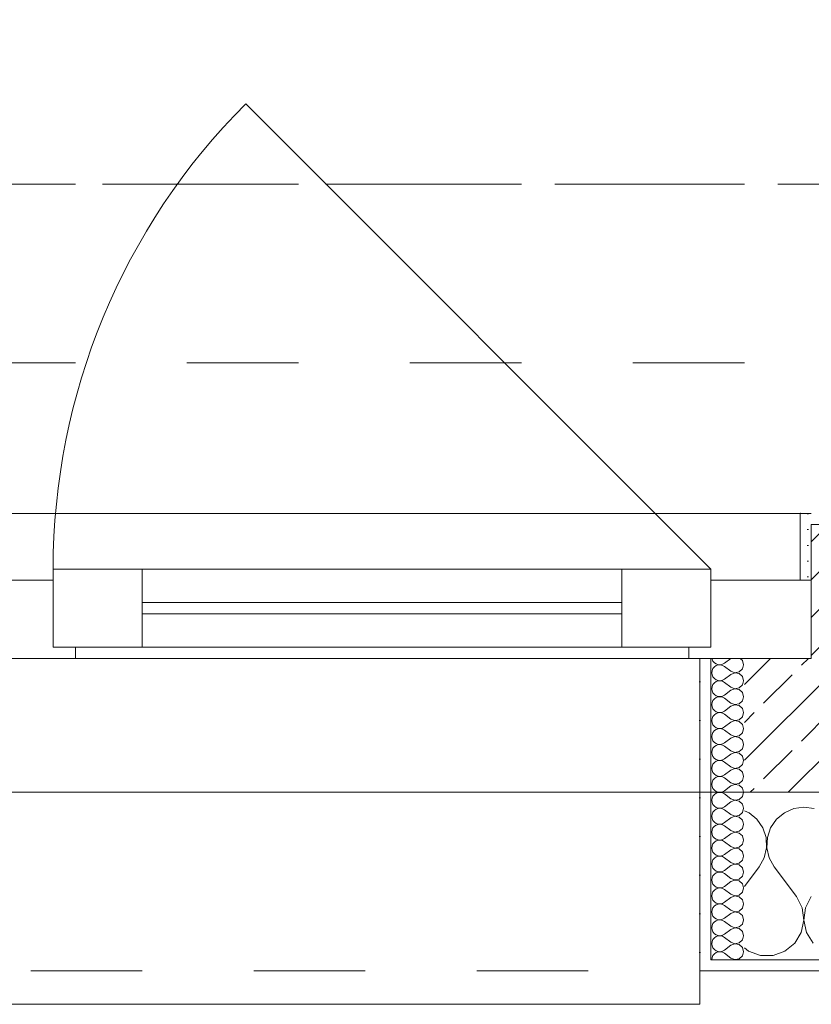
# Model space of a CAD drawing. Header units: metres. Extents: x -3.5 to 65.3, y -10.9 to 16.7.
# Tile 41 of 234: x 28.03 to 28.74, y -0.185 to 0.697. Entities that reach past the tile are written whole.
import ezdxf

# ---------------------------------------------------------------- set-up
doc = ezdxf.new("R2010")
doc.units = ezdxf.units.M
doc.header["$MEASUREMENT"] = 0
for name, pattern in [('Achse', [0.08, 0.04, -0.02, 0, -0.02]), ('Strichlinie doppelt', [0.218722, 0.105833, -0.042333, 0.028222, -0.042333]), ('Strichlinie eng', [0.046, 0.03, -0.016]), ('Untersicht', [0.04, 0.03, -0.01])]:
    doc.linetypes.add(name, pattern=pattern)
for name, color, linetype in [('451 - Universal.Achsen Raster', 7, 'Continuous'), ('603 - Struktur.Bodenplatte_ Decke Roh', 7, 'Continuous'), ('604 - Struktur.Wand Aussen', 7, 'Continuous'), ('608 - Struktur.Träger', 7, 'Continuous')]:
    doc.layers.add(name, color=color, linetype=linetype)
pattern_1 = [(0, (0, 0), (0, 0.034641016), [0, -0.02]), (0, (0.01, 0.01732), (0, 0.034641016), [0, -0.02])]

# ---------------------------------------------------------------- blocks, each defined once
blk = doc.blocks.new('*X19')
at = {"layer": '604 - Struktur.Wand Aussen', "color": 7, "linetype": 'Continuous', "lineweight": 5}
for p, q in [((28.73333, -0.00833), (28.72422, -0.0096)), ((28.74244, -0.0096), (28.73333, -0.00833)), ((28.68419, -0.01331), (28.68, -0.01146)), ((28.69127, -0.01918), (28.68419, -0.01331)), ((28.71581, -0.01331), (28.70873, -0.01918)), ((28.72422, -0.0096), (28.71581, -0.01331)), ((28.69648, -0.02676), (28.69127, -0.01918)), ((28.70873, -0.01918), (28.70352, -0.02676)), ((28.69942, -0.03547), (28.69648, -0.02676)), ((28.70352, -0.02676), (28.70058, -0.03547)), ((28.69987, -0.04466), (28.69942, -0.03547)), ((28.70058, -0.03547), (28.70013, -0.04466)), ((28.69778, -0.05362), (28.69987, -0.04466)), ((28.70013, -0.04466), (28.70222, -0.05362)), ((28.68, -0.07944), (28.69333, -0.06167)), ((28.69333, -0.06167), (28.69778, -0.05362)), ((28.70222, -0.05362), (28.70667, -0.06167)), ((28.72667, -0.08833), (28.70667, -0.06167)), ((28.73182, -0.09839), (28.72667, -0.08833)), ((28.74, -0.08833), (28.73485, -0.09839)), ((28.73331, -0.10959), (28.73182, -0.09839)), ((28.73485, -0.09839), (28.73336, -0.10959)), ((28.73097, -0.12065), (28.73331, -0.10959)), ((28.73336, -0.10959), (28.73569, -0.12065)), ((28.72508, -0.13029), (28.73097, -0.12065)), ((28.73569, -0.12065), (28.74159, -0.13029)), ((28.7163, -0.13741), (28.72508, -0.13029)), ((28.68, -0.13441), (28.6837, -0.13741)), ((28.6837, -0.13741), (28.69435, -0.14118)), ((28.69435, -0.14118), (28.70565, -0.14118)), ((28.70565, -0.14118), (28.7163, -0.13741))]:
    blk.add_line(p, q, dxfattribs=at)
blk = doc.blocks.new('*X39')
at = {"layer": '604 - Struktur.Wand Aussen', "color": 7, "linetype": 'Continuous', "lineweight": 5}
for p, q in [((28.65091, 0.125), (28.65099, 0.12448)), ((28.65099, 0.12448), (28.65178, 0.12267)), ((28.66786, 0.125), (28.66214, 0.12071)), ((28.67822, 0.12304), (28.67608, 0.125)), ((28.65178, 0.1159), (28.65099, 0.11409)), ((28.65178, 0.12267), (28.65304, 0.12116)), ((28.65304, 0.11742), (28.65178, 0.1159)), ((28.65304, 0.12116), (28.65466, 0.12004)), ((28.65466, 0.11853), (28.65304, 0.11742)), ((28.65466, 0.12004), (28.65653, 0.11941)), ((28.65653, 0.11916), (28.65466, 0.11853)), ((28.65653, 0.11941), (28.6585, 0.11931)), ((28.6585, 0.11926), (28.65653, 0.11916)), ((28.6585, 0.11931), (28.66042, 0.11976)), ((28.66042, 0.11881), (28.6585, 0.11926)), ((28.66042, 0.11976), (28.66214, 0.12071)), ((28.66214, 0.11786), (28.66042, 0.11881)), ((28.66786, 0.11357), (28.66214, 0.11786)), ((28.67534, 0.1129), (28.67822, 0.11553)), ((28.67929, 0.11929), (28.67822, 0.12304)), ((28.67822, 0.11553), (28.67929, 0.11929)), ((28.65099, 0.11409), (28.65071, 0.11214)), ((28.65071, 0.11214), (28.65099, 0.11019)), ((28.65099, 0.11019), (28.65178, 0.10839)), ((28.65178, 0.10839), (28.65304, 0.10687)), ((28.65304, 0.10687), (28.65466, 0.10575)), ((28.66042, 0.10547), (28.66214, 0.10643)), ((28.66786, 0.11071), (28.66214, 0.10643)), ((28.66786, 0.11357), (28.6715, 0.11217)), ((28.6715, 0.11211), (28.66786, 0.11071)), ((28.6715, 0.11217), (28.67534, 0.1129)), ((28.67534, 0.11139), (28.6715, 0.11211)), ((28.67822, 0.10876), (28.67534, 0.11139)), ((28.67929, 0.105), (28.67822, 0.10876)), ((28.65099, 0.09981), (28.65071, 0.09786)), ((28.65071, 0.09786), (28.65099, 0.09591)), ((28.65178, 0.10161), (28.65099, 0.09981)), ((28.65304, 0.10313), (28.65178, 0.10161)), ((28.65466, 0.10425), (28.65304, 0.10313)), ((28.65466, 0.10575), (28.65653, 0.10512)), ((28.65653, 0.10488), (28.65466, 0.10425)), ((28.65653, 0.10512), (28.6585, 0.10503)), ((28.6585, 0.10497), (28.65653, 0.10488)), ((28.6585, 0.10503), (28.66042, 0.10547)), ((28.66042, 0.10453), (28.6585, 0.10497)), ((28.66214, 0.10357), (28.66042, 0.10453)), ((28.66786, 0.09929), (28.66214, 0.10357)), ((28.66786, 0.09929), (28.6715, 0.09789)), ((28.6715, 0.09783), (28.66786, 0.09643)), ((28.6715, 0.09789), (28.67534, 0.09861)), ((28.67534, 0.0971), (28.6715, 0.09783)), ((28.67534, 0.09861), (28.67822, 0.10124)), ((28.67822, 0.09447), (28.67534, 0.0971)), ((28.67822, 0.10124), (28.67929, 0.105)), ((28.65099, 0.09591), (28.65178, 0.0941)), ((28.65178, 0.0941), (28.65304, 0.09258)), ((28.65304, 0.08884), (28.65178, 0.08733)), ((28.65304, 0.09258), (28.65466, 0.09147)), ((28.65466, 0.08996), (28.65304, 0.08884)), ((28.65466, 0.09147), (28.65653, 0.09084)), ((28.65653, 0.09059), (28.65466, 0.08996)), ((28.65653, 0.09084), (28.6585, 0.09074)), ((28.6585, 0.09069), (28.65653, 0.09059)), ((28.6585, 0.09074), (28.66042, 0.09119)), ((28.66042, 0.09024), (28.6585, 0.09069)), ((28.66042, 0.09119), (28.66214, 0.09214)), ((28.66214, 0.08929), (28.66042, 0.09024)), ((28.66786, 0.09643), (28.66214, 0.09214)), ((28.66786, 0.085), (28.66214, 0.08929)), ((28.67929, 0.09071), (28.67822, 0.09447)), ((28.67822, 0.08696), (28.67929, 0.09071)), ((28.65099, 0.08552), (28.65071, 0.08357)), ((28.65071, 0.08357), (28.65099, 0.08162)), ((28.65178, 0.08733), (28.65099, 0.08552)), ((28.65099, 0.08162), (28.65178, 0.07982)), ((28.65178, 0.07982), (28.65304, 0.0783)), ((28.66786, 0.08214), (28.66214, 0.07786)), ((28.66786, 0.085), (28.6715, 0.0836)), ((28.6715, 0.08354), (28.66786, 0.08214)), ((28.6715, 0.0836), (28.67534, 0.08433)), ((28.67534, 0.08282), (28.6715, 0.08354)), ((28.67534, 0.08433), (28.67822, 0.08696)), ((28.67822, 0.08018), (28.67534, 0.08282)), ((28.67929, 0.07643), (28.67822, 0.08018)), ((28.65099, 0.07124), (28.65071, 0.06929)), ((28.65178, 0.07304), (28.65099, 0.07124)), ((28.65304, 0.07456), (28.65178, 0.07304)), ((28.65304, 0.0783), (28.65466, 0.07718)), ((28.65466, 0.07567), (28.65304, 0.07456)), ((28.65466, 0.07718), (28.65653, 0.07655)), ((28.65653, 0.0763), (28.65466, 0.07567)), ((28.65653, 0.07655), (28.6585, 0.07646)), ((28.6585, 0.0764), (28.65653, 0.0763)), ((28.6585, 0.07646), (28.66042, 0.0769)), ((28.66042, 0.07595), (28.6585, 0.0764)), ((28.66042, 0.0769), (28.66214, 0.07786)), ((28.66214, 0.075), (28.66042, 0.07595)), ((28.66786, 0.07071), (28.66214, 0.075)), ((28.66786, 0.07071), (28.6715, 0.06931)), ((28.67534, 0.07004), (28.67822, 0.07267)), ((28.67822, 0.07267), (28.67929, 0.07643)), ((28.65071, 0.06929), (28.65099, 0.06733)), ((28.65099, 0.06733), (28.65178, 0.06553)), ((28.65178, 0.06553), (28.65304, 0.06401)), ((28.65304, 0.06401), (28.65466, 0.0629)), ((28.65466, 0.0629), (28.65653, 0.06227)), ((28.65653, 0.06202), (28.65466, 0.06139)), ((28.65653, 0.06227), (28.6585, 0.06217)), ((28.6585, 0.06211), (28.65653, 0.06202)), ((28.6585, 0.06217), (28.66042, 0.06262)), ((28.66042, 0.06167), (28.6585, 0.06211)), ((28.66042, 0.06262), (28.66214, 0.06357)), ((28.66786, 0.06786), (28.66214, 0.06357)), ((28.6715, 0.06926), (28.66786, 0.06786)), ((28.6715, 0.06931), (28.67534, 0.07004)), ((28.67534, 0.06853), (28.6715, 0.06926)), ((28.67822, 0.0659), (28.67534, 0.06853)), ((28.67929, 0.06214), (28.67822, 0.0659)), ((28.67822, 0.05839), (28.67929, 0.06214)), ((28.65099, 0.05695), (28.65071, 0.055)), ((28.65071, 0.055), (28.65099, 0.05305)), ((28.65178, 0.05876), (28.65099, 0.05695)), ((28.65099, 0.05305), (28.65178, 0.05124)), ((28.65304, 0.06027), (28.65178, 0.05876)), ((28.65466, 0.06139), (28.65304, 0.06027)), ((28.66214, 0.06071), (28.66042, 0.06167)), ((28.66786, 0.05643), (28.66214, 0.06071)), ((28.66786, 0.05357), (28.66214, 0.04929)), ((28.66786, 0.05643), (28.6715, 0.05503)), ((28.6715, 0.05497), (28.66786, 0.05357)), ((28.6715, 0.05503), (28.67534, 0.05575)), ((28.67534, 0.05425), (28.6715, 0.05497)), ((28.67534, 0.05575), (28.67822, 0.05839)), ((28.67822, 0.05161), (28.67534, 0.05425)), ((28.65178, 0.04447), (28.65099, 0.04267)), ((28.65178, 0.05124), (28.65304, 0.04973)), ((28.65304, 0.04599), (28.65178, 0.04447)), ((28.65304, 0.04973), (28.65466, 0.04861)), ((28.65466, 0.0471), (28.65304, 0.04599)), ((28.65466, 0.04861), (28.65653, 0.04798)), ((28.65653, 0.04773), (28.65466, 0.0471)), ((28.65653, 0.04798), (28.6585, 0.04789)), ((28.6585, 0.04783), (28.65653, 0.04773)), ((28.6585, 0.04789), (28.66042, 0.04833)), ((28.66042, 0.04738), (28.6585, 0.04783)), ((28.66042, 0.04833), (28.66214, 0.04929)), ((28.66214, 0.04643), (28.66042, 0.04738)), ((28.66786, 0.04214), (28.66214, 0.04643)), ((28.67929, 0.04786), (28.67822, 0.05161)), ((28.67822, 0.0441), (28.67929, 0.04786)), ((28.65099, 0.04267), (28.65071, 0.04071)), ((28.65071, 0.04071), (28.65099, 0.03876)), ((28.65099, 0.03876), (28.65178, 0.03696)), ((28.65178, 0.03696), (28.65304, 0.03544)), ((28.65304, 0.03544), (28.65466, 0.03433)), ((28.66786, 0.03929), (28.66214, 0.035)), ((28.66786, 0.04214), (28.6715, 0.04074)), ((28.6715, 0.04069), (28.66786, 0.03929)), ((28.6715, 0.04074), (28.67534, 0.04147)), ((28.67534, 0.03996), (28.6715, 0.04069)), ((28.67534, 0.04147), (28.67822, 0.0441)), ((28.67822, 0.03733), (28.67534, 0.03996)), ((28.67929, 0.03357), (28.67822, 0.03733)), ((28.65099, 0.02838), (28.65071, 0.02643)), ((28.65178, 0.03018), (28.65099, 0.02838)), ((28.65304, 0.0317), (28.65178, 0.03018)), ((28.65466, 0.03282), (28.65304, 0.0317)), ((28.65466, 0.03433), (28.65653, 0.0337)), ((28.65653, 0.03345), (28.65466, 0.03282)), ((28.65653, 0.0337), (28.6585, 0.0336)), ((28.6585, 0.03354), (28.65653, 0.03345)), ((28.6585, 0.0336), (28.66042, 0.03405)), ((28.66042, 0.0331), (28.6585, 0.03354)), ((28.66042, 0.03405), (28.66214, 0.035)), ((28.66214, 0.03214), (28.66042, 0.0331)), ((28.66786, 0.02786), (28.66214, 0.03214)), ((28.66786, 0.02786), (28.6715, 0.02646)), ((28.6715, 0.02646), (28.67534, 0.02718)), ((28.67534, 0.02718), (28.67822, 0.02982)), ((28.67822, 0.02982), (28.67929, 0.03357)), ((28.65071, 0.02643), (28.65099, 0.02448)), ((28.65099, 0.02448), (28.65178, 0.02267)), ((28.65178, 0.02267), (28.65304, 0.02116)), ((28.65304, 0.02116), (28.65466, 0.02004)), ((28.65466, 0.01853), (28.65304, 0.01742)), ((28.65466, 0.02004), (28.65653, 0.01941)), ((28.65653, 0.01916), (28.65466, 0.01853)), ((28.65653, 0.01941), (28.6585, 0.01931)), ((28.6585, 0.01926), (28.65653, 0.01916)), ((28.6585, 0.01931), (28.66042, 0.01976)), ((28.66042, 0.01881), (28.6585, 0.01926)), ((28.66042, 0.01976), (28.66214, 0.02071)), ((28.66214, 0.01786), (28.66042, 0.01881)), ((28.66786, 0.025), (28.66214, 0.02071)), ((28.66786, 0.01357), (28.66214, 0.01786)), ((28.6715, 0.0264), (28.66786, 0.025)), ((28.67534, 0.02567), (28.6715, 0.0264)), ((28.67822, 0.02304), (28.67534, 0.02567)), ((28.67929, 0.01929), (28.67822, 0.02304)), ((28.67822, 0.01553), (28.67929, 0.01929)), ((28.65099, 0.01409), (28.65071, 0.01214)), ((28.65071, 0.01214), (28.65099, 0.01019)), ((28.65178, 0.0159), (28.65099, 0.01409)), ((28.65099, 0.01019), (28.65178, 0.00839)), ((28.65304, 0.01742), (28.65178, 0.0159)), ((28.66786, 0.01071), (28.66214, 0.00643)), ((28.66786, 0.01357), (28.6715, 0.01217)), ((28.6715, 0.01211), (28.66786, 0.01071)), ((28.6715, 0.01217), (28.67534, 0.0129)), ((28.67534, 0.01139), (28.6715, 0.01211)), ((28.67534, 0.0129), (28.67822, 0.01553)), ((28.67822, 0.00876), (28.67534, 0.01139)), ((28.65178, 0.00161), (28.65099, -0.00019)), ((28.65178, 0.00839), (28.65304, 0.00687)), ((28.65304, 0.00313), (28.65178, 0.00161)), ((28.65304, 0.00687), (28.65466, 0.00575)), ((28.65466, 0.00425), (28.65304, 0.00313)), ((28.65466, 0.00575), (28.65653, 0.00512)), ((28.65653, 0.00488), (28.65466, 0.00425)), ((28.65653, 0.00512), (28.6585, 0.00503)), ((28.6585, 0.00497), (28.65653, 0.00488)), ((28.6585, 0.00503), (28.66042, 0.00547)), ((28.66042, 0.00453), (28.6585, 0.00497)), ((28.66042, 0.00547), (28.66214, 0.00643)), ((28.66214, 0.00357), (28.66042, 0.00453)), ((28.66786, -0.00071), (28.66214, 0.00357)), ((28.67534, -0.00139), (28.67822, 0.00124)), ((28.67929, 0.005), (28.67822, 0.00876)), ((28.67822, 0.00124), (28.67929, 0.005)), ((28.65099, -0.00019), (28.65071, -0.00214)), ((28.65071, -0.00214), (28.65099, -0.00409)), ((28.65099, -0.00409), (28.65178, -0.0059)), ((28.65178, -0.0059), (28.65304, -0.00742)), ((28.65304, -0.00742), (28.65466, -0.00853)), ((28.65466, -0.00853), (28.65653, -0.00916)), ((28.6585, -0.00926), (28.66042, -0.00881)), ((28.66042, -0.00881), (28.66214, -0.00786)), ((28.66786, -0.00357), (28.66214, -0.00786)), ((28.66786, -0.00071), (28.6715, -0.00211)), ((28.6715, -0.00217), (28.66786, -0.00357)), ((28.6715, -0.00211), (28.67534, -0.00139)), ((28.67534, -0.0029), (28.6715, -0.00217)), ((28.67822, -0.00553), (28.67534, -0.0029)), ((28.67929, -0.00929), (28.67822, -0.00553)), ((28.65099, -0.01448), (28.65071, -0.01643)), ((28.65071, -0.01643), (28.65099, -0.01838)), ((28.65178, -0.01267), (28.65099, -0.01448)), ((28.65304, -0.01116), (28.65178, -0.01267)), ((28.65466, -0.01004), (28.65304, -0.01116)), ((28.65653, -0.00941), (28.65466, -0.01004)), ((28.65653, -0.00916), (28.6585, -0.00926)), ((28.6585, -0.00931), (28.65653, -0.00941)), ((28.66042, -0.00976), (28.6585, -0.00931)), ((28.66214, -0.01071), (28.66042, -0.00976)), ((28.66786, -0.015), (28.66214, -0.01071)), ((28.66786, -0.015), (28.6715, -0.0164)), ((28.6715, -0.01646), (28.66786, -0.01786)), ((28.6715, -0.0164), (28.67534, -0.01567)), ((28.67534, -0.01718), (28.6715, -0.01646)), ((28.67534, -0.01567), (28.67822, -0.01304)), ((28.67822, -0.01982), (28.67534, -0.01718)), ((28.67822, -0.01304), (28.67929, -0.00929)), ((28.65099, -0.01838), (28.65178, -0.02018)), ((28.65178, -0.02018), (28.65304, -0.0217)), ((28.65304, -0.02544), (28.65178, -0.02696)), ((28.65304, -0.0217), (28.65466, -0.02282)), ((28.65466, -0.02433), (28.65304, -0.02544)), ((28.65466, -0.02282), (28.65653, -0.02345)), ((28.65653, -0.0237), (28.65466, -0.02433)), ((28.65653, -0.02345), (28.6585, -0.02354)), ((28.6585, -0.0236), (28.65653, -0.0237)), ((28.6585, -0.02354), (28.66042, -0.0231)), ((28.66042, -0.02405), (28.6585, -0.0236)), ((28.66042, -0.0231), (28.66214, -0.02214)), ((28.66214, -0.025), (28.66042, -0.02405)), ((28.66786, -0.01786), (28.66214, -0.02214)), ((28.66786, -0.02929), (28.66214, -0.025)), ((28.67929, -0.02357), (28.67822, -0.01982)), ((28.67822, -0.02733), (28.67929, -0.02357)), ((28.65099, -0.02876), (28.65071, -0.03071)), ((28.65071, -0.03071), (28.65099, -0.03267)), ((28.65178, -0.02696), (28.65099, -0.02876)), ((28.65099, -0.03267), (28.65178, -0.03447)), ((28.65178, -0.03447), (28.65304, -0.03599)), ((28.66786, -0.03214), (28.66214, -0.03643)), ((28.66786, -0.02929), (28.6715, -0.03069)), ((28.6715, -0.03074), (28.66786, -0.03214)), ((28.6715, -0.03069), (28.67534, -0.02996)), ((28.67534, -0.03147), (28.6715, -0.03074)), ((28.67534, -0.02996), (28.67822, -0.02733)), ((28.67822, -0.0341), (28.67534, -0.03147)), ((28.67929, -0.03786), (28.67822, -0.0341)), ((28.65099, -0.04305), (28.65071, -0.045)), ((28.65178, -0.04124), (28.65099, -0.04305)), ((28.65304, -0.03973), (28.65178, -0.04124)), ((28.65304, -0.03599), (28.65466, -0.0371)), ((28.65466, -0.03861), (28.65304, -0.03973)), ((28.65466, -0.0371), (28.65653, -0.03773)), ((28.65653, -0.03798), (28.65466, -0.03861)), ((28.65653, -0.03773), (28.6585, -0.03783)), ((28.6585, -0.03789), (28.65653, -0.03798)), ((28.6585, -0.03783), (28.66042, -0.03738)), ((28.66042, -0.03833), (28.6585, -0.03789)), ((28.66042, -0.03738), (28.66214, -0.03643)), ((28.66214, -0.03929), (28.66042, -0.03833)), ((28.66786, -0.04357), (28.66214, -0.03929)), ((28.66786, -0.04357), (28.6715, -0.04497)), ((28.67534, -0.04425), (28.67822, -0.04161)), ((28.67822, -0.04161), (28.67929, -0.03786)), ((28.65071, -0.045), (28.65099, -0.04695)), ((28.65099, -0.04695), (28.65178, -0.04876)), ((28.65178, -0.04876), (28.65304, -0.05027)), ((28.65304, -0.05027), (28.65466, -0.05139)), ((28.65466, -0.0529), (28.65304, -0.05401)), ((28.65466, -0.05139), (28.65653, -0.05202)), ((28.65653, -0.05227), (28.65466, -0.0529)), ((28.65653, -0.05202), (28.6585, -0.05211)), ((28.6585, -0.05217), (28.65653, -0.05227)), ((28.6585, -0.05211), (28.66042, -0.05167)), ((28.66042, -0.05262), (28.6585, -0.05217)), ((28.66042, -0.05167), (28.66214, -0.05071)), ((28.66214, -0.05357), (28.66042, -0.05262)), ((28.66786, -0.04643), (28.66214, -0.05071)), ((28.6715, -0.04503), (28.66786, -0.04643)), ((28.6715, -0.04497), (28.67534, -0.04425)), ((28.67534, -0.04575), (28.6715, -0.04503)), ((28.67822, -0.04839), (28.67534, -0.04575)), ((28.67929, -0.05214), (28.67822, -0.04839)), ((28.67822, -0.0559), (28.67929, -0.05214)), ((28.65099, -0.05733), (28.65071, -0.05929)), ((28.65071, -0.05929), (28.65099, -0.06124)), ((28.65178, -0.05553), (28.65099, -0.05733)), ((28.65099, -0.06124), (28.65178, -0.06304)), ((28.65304, -0.05401), (28.65178, -0.05553)), ((28.66786, -0.05786), (28.66214, -0.05357)), ((28.66786, -0.06071), (28.66214, -0.065)), ((28.66786, -0.05786), (28.6715, -0.05926)), ((28.6715, -0.05931), (28.66786, -0.06071)), ((28.6715, -0.05926), (28.67534, -0.05853)), ((28.67534, -0.06004), (28.6715, -0.05931)), ((28.67534, -0.05853), (28.67822, -0.0559)), ((28.67822, -0.06267), (28.67534, -0.06004)), ((28.65178, -0.06982), (28.65099, -0.07162)), ((28.65178, -0.06304), (28.65304, -0.06456)), ((28.65304, -0.0683), (28.65178, -0.06982)), ((28.65304, -0.06456), (28.65466, -0.06567)), ((28.65466, -0.06718), (28.65304, -0.0683)), ((28.65466, -0.06567), (28.65653, -0.0663)), ((28.65653, -0.06655), (28.65466, -0.06718)), ((28.65653, -0.0663), (28.6585, -0.0664)), ((28.6585, -0.06646), (28.65653, -0.06655)), ((28.6585, -0.0664), (28.66042, -0.06595)), ((28.66042, -0.0669), (28.6585, -0.06646)), ((28.66042, -0.06595), (28.66214, -0.065)), ((28.66214, -0.06786), (28.66042, -0.0669)), ((28.66786, -0.07214), (28.66214, -0.06786)), ((28.67534, -0.07282), (28.67822, -0.07018)), ((28.67929, -0.06643), (28.67822, -0.06267)), ((28.67822, -0.07018), (28.67929, -0.06643)), ((28.65099, -0.07162), (28.65071, -0.07357)), ((28.65071, -0.07357), (28.65099, -0.07552)), ((28.65099, -0.07552), (28.65178, -0.07733)), ((28.65178, -0.07733), (28.65304, -0.07884)), ((28.65304, -0.07884), (28.65466, -0.07996)), ((28.66042, -0.08024), (28.66214, -0.07929)), ((28.66786, -0.075), (28.66214, -0.07929)), ((28.66786, -0.07214), (28.6715, -0.07354)), ((28.6715, -0.0736), (28.66786, -0.075)), ((28.6715, -0.07354), (28.67534, -0.07282)), ((28.67534, -0.07433), (28.6715, -0.0736)), ((28.67822, -0.07696), (28.67534, -0.07433)), ((28.67929, -0.08071), (28.67822, -0.07696)), ((28.65099, -0.08591), (28.65071, -0.08786)), ((28.65071, -0.08786), (28.65099, -0.08981)), ((28.65178, -0.0841), (28.65099, -0.08591)), ((28.65304, -0.08258), (28.65178, -0.0841)), ((28.65466, -0.08147), (28.65304, -0.08258)), ((28.65466, -0.07996), (28.65653, -0.08059)), ((28.65653, -0.08084), (28.65466, -0.08147)), ((28.65653, -0.08059), (28.6585, -0.08069)), ((28.6585, -0.08074), (28.65653, -0.08084)), ((28.6585, -0.08069), (28.66042, -0.08024)), ((28.66042, -0.08119), (28.6585, -0.08074)), ((28.66214, -0.08214), (28.66042, -0.08119)), ((28.66786, -0.08643), (28.66214, -0.08214)), ((28.66786, -0.08643), (28.6715, -0.08783)), ((28.6715, -0.08789), (28.66786, -0.08929)), ((28.6715, -0.08783), (28.67534, -0.0871)), ((28.67534, -0.08861), (28.6715, -0.08789)), ((28.67534, -0.0871), (28.67822, -0.08447)), ((28.67822, -0.08447), (28.67929, -0.08071)), ((28.65099, -0.08981), (28.65178, -0.09161)), ((28.65178, -0.09161), (28.65304, -0.09313)), ((28.65304, -0.09687), (28.65178, -0.09839)), ((28.65304, -0.09313), (28.65466, -0.09425)), ((28.65466, -0.09575), (28.65304, -0.09687)), ((28.65466, -0.09425), (28.65653, -0.09488)), ((28.65653, -0.09512), (28.65466, -0.09575)), ((28.65653, -0.09488), (28.6585, -0.09497)), ((28.6585, -0.09503), (28.65653, -0.09512)), ((28.6585, -0.09497), (28.66042, -0.09453)), ((28.66042, -0.09547), (28.6585, -0.09503)), ((28.66042, -0.09453), (28.66214, -0.09357)), ((28.66214, -0.09643), (28.66042, -0.09547)), ((28.66786, -0.08929), (28.66214, -0.09357)), ((28.66786, -0.10071), (28.66214, -0.09643)), ((28.67822, -0.09124), (28.67534, -0.08861)), ((28.67929, -0.095), (28.67822, -0.09124)), ((28.67822, -0.09876), (28.67929, -0.095)), ((28.65099, -0.10019), (28.65071, -0.10214)), ((28.65071, -0.10214), (28.65099, -0.10409)), ((28.65178, -0.09839), (28.65099, -0.10019)), ((28.65099, -0.10409), (28.65178, -0.1059)), ((28.65178, -0.1059), (28.65304, -0.10742)), ((28.66786, -0.10357), (28.66214, -0.10786)), ((28.66786, -0.10071), (28.6715, -0.10211)), ((28.6715, -0.10217), (28.66786, -0.10357)), ((28.6715, -0.10211), (28.67534, -0.10139)), ((28.67534, -0.1029), (28.6715, -0.10217)), ((28.67534, -0.10139), (28.67822, -0.09876)), ((28.67822, -0.10553), (28.67534, -0.1029)), ((28.67929, -0.10929), (28.67822, -0.10553)), ((28.65099, -0.11448), (28.65071, -0.11643)), ((28.65178, -0.11267), (28.65099, -0.11448)), ((28.65304, -0.11116), (28.65178, -0.11267)), ((28.65304, -0.10742), (28.65466, -0.10853)), ((28.65466, -0.11004), (28.65304, -0.11116)), ((28.65466, -0.10853), (28.65653, -0.10916)), ((28.65653, -0.10941), (28.65466, -0.11004)), ((28.65653, -0.10916), (28.6585, -0.10926)), ((28.6585, -0.10931), (28.65653, -0.10941)), ((28.6585, -0.10926), (28.66042, -0.10881)), ((28.66042, -0.10976), (28.6585, -0.10931)), ((28.66042, -0.10881), (28.66214, -0.10786)), ((28.66214, -0.11071), (28.66042, -0.10976)), ((28.66786, -0.115), (28.66214, -0.11071)), ((28.67534, -0.11567), (28.67822, -0.11304)), ((28.67822, -0.11304), (28.67929, -0.10929)), ((28.65071, -0.11643), (28.65099, -0.11838)), ((28.65099, -0.11838), (28.65178, -0.12018)), ((28.65178, -0.12018), (28.65304, -0.1217)), ((28.65304, -0.1217), (28.65466, -0.12282)), ((28.65466, -0.12282), (28.65653, -0.12345)), ((28.65653, -0.12345), (28.6585, -0.12354)), ((28.6585, -0.12354), (28.66042, -0.1231)), ((28.66042, -0.1231), (28.66214, -0.12214)), ((28.66786, -0.11786), (28.66214, -0.12214)), ((28.66786, -0.115), (28.6715, -0.1164)), ((28.6715, -0.11646), (28.66786, -0.11786)), ((28.6715, -0.1164), (28.67534, -0.11567)), ((28.67534, -0.11718), (28.6715, -0.11646)), ((28.67822, -0.11982), (28.67534, -0.11718)), ((28.67929, -0.12357), (28.67822, -0.11982)), ((28.65099, -0.12876), (28.65071, -0.13071)), ((28.65071, -0.13071), (28.65099, -0.13267)), ((28.65178, -0.12696), (28.65099, -0.12876)), ((28.65304, -0.12544), (28.65178, -0.12696)), ((28.65466, -0.12433), (28.65304, -0.12544)), ((28.65653, -0.1237), (28.65466, -0.12433)), ((28.6585, -0.1236), (28.65653, -0.1237)), ((28.66042, -0.12405), (28.6585, -0.1236)), ((28.66214, -0.125), (28.66042, -0.12405)), ((28.66786, -0.12929), (28.66214, -0.125)), ((28.66786, -0.13214), (28.66214, -0.13643)), ((28.66786, -0.12929), (28.6715, -0.13069)), ((28.6715, -0.13074), (28.66786, -0.13214)), ((28.6715, -0.13069), (28.67534, -0.12996)), ((28.67534, -0.13147), (28.6715, -0.13074)), ((28.67534, -0.12996), (28.67822, -0.12733)), ((28.67822, -0.1341), (28.67534, -0.13147)), ((28.67822, -0.12733), (28.67929, -0.12357)), ((28.65099, -0.13267), (28.65178, -0.13447)), ((28.65178, -0.13447), (28.65304, -0.13599)), ((28.65304, -0.13973), (28.65178, -0.14124)), ((28.65304, -0.13599), (28.65466, -0.1371)), ((28.65466, -0.13861), (28.65304, -0.13973)), ((28.65466, -0.1371), (28.65653, -0.13773)), ((28.65653, -0.13798), (28.65466, -0.13861)), ((28.65653, -0.13773), (28.6585, -0.13783)), ((28.6585, -0.13789), (28.65653, -0.13798)), ((28.6585, -0.13783), (28.66042, -0.13738)), ((28.66042, -0.13833), (28.6585, -0.13789)), ((28.66042, -0.13738), (28.66214, -0.13643)), ((28.66214, -0.13929), (28.66042, -0.13833)), ((28.66786, -0.14357), (28.66214, -0.13929)), ((28.67929, -0.13786), (28.67822, -0.1341)), ((28.67822, -0.14161), (28.67929, -0.13786)), ((28.65099, -0.14305), (28.65071, -0.145)), ((28.65178, -0.14124), (28.65099, -0.14305)), ((28.66786, -0.14357), (28.6715, -0.14497)), ((28.6715, -0.14497), (28.67534, -0.14425)), ((28.67534, -0.14425), (28.67822, -0.14161))]:
    blk.add_line(p, q, dxfattribs=at)

msp = doc.modelspace()

# ---------------------------------------------------------------- hatches: boundary and pattern name
at = {"layer": '604 - Struktur.Wand Aussen', "linetype": 'Continuous', "lineweight": 0, "true_color": 0x000000}
h = msp.add_hatch(dxfattribs=at)
h.set_pattern_fill('Gips_0001', color=18, style=0, pattern_type=2)
h.set_pattern_definition([(45, (0, 0), (-0.0070710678, 0.0070710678), [0, -0.01])])
h.paths.add_polyline_path([(28.74, 0.255), (28.73, 0.255), (28.73, 0.195), (28.74, 0.195)])
h = msp.add_hatch(dxfattribs=at)
h.set_pattern_fill('Beton__Stahlbeton_0001', color=18, style=0, pattern_type=2)
h.set_pattern_definition([(45, (0, 0), (-0.033941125, 0.033941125), []), (45, (-0.01697, 0.01697), (-0.033941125, 0.033941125), [0.036, -0.012])])
h.paths.add_polyline_path([(28.74, 0.125), (28.68, 0.125), (28.68, 0.005), (30, 0.005), (30, 0.125), (29.94, 0.125), (29.94, 0.195), (29.94, 0.245), (28.74, 0.245), (28.74, 0.195)])
h = msp.add_hatch(dxfattribs=at)
h.set_pattern_fill('Verputz_0001', color=18, style=0, pattern_type=2)
h.set_pattern_definition(pattern_1)
h.paths.add_polyline_path([(28.65, -0.155), (28.65, 0.125), (28.64, 0.125), (28.64, -0.155)])
h = msp.add_hatch(dxfattribs=at)
h.set_pattern_fill('Verputz_0001', color=18, style=0, pattern_type=2)
h.set_pattern_definition(pattern_1)
h.paths.add_polyline_path([(28.65, -0.155), (30.03, -0.155), (30.03, -0.145), (28.65, -0.145)])

# ---------------------------------------------------------------- linework, layer by layer
at = {"layer": '451 - Universal.Achsen Raster', "color": 160, "linetype": 'Strichlinie doppelt', "lineweight": 9, "true_color": 0x3232ff}
msp.add_line((64.93503, 0.54998), (-3.175, 0.54998), dxfattribs=at)
at = {"layer": '603 - Struktur.Bodenplatte_ Decke Roh', "color": 7, "linetype": 'Continuous', "lineweight": 18, "flags": 128}
msp.add_lwpolyline([(47.47999, 13.695), (14.77999, 13.695), (14.77999, 13.455), (14.77999, 12.99998), (14.84, 12.99998), (14.84, 8.58498), (13.03, 8.58498), (13.03, 8.72498), (11.41, 8.72498), (11.41, 12.99998), (11.47999, 12.99998), (11.47999, 13.455), (11.47999, 13.695), (-0.015, 13.695), (-0.015, 0.005), (62.27503, 0.005)], dxfattribs=at)
at = {"layer": '604 - Struktur.Wand Aussen', "color": 7, "linetype": 'Continuous', "lineweight": 9}
for p, q in [((28.65, 0.205), (28.23281, 0.62219)), ((26.35, 0.255), (28.73, 0.255)), ((28.64, -0.185), (28.64, -0.155)), ((26.44, -0.185), (28.64, -0.185))]:
    msp.add_line(p, q, dxfattribs=at)
at = {"layer": '604 - Struktur.Wand Aussen', "color": 7, "linetype": 'Strichlinie eng', "lineweight": 9}
for p, q in [((26.35, 0.255), (28.73, 0.255)), ((26.44, -0.155), (28.64, -0.155))]:
    msp.add_line(p, q, dxfattribs=at)
at = {"layer": '604 - Struktur.Wand Aussen', "color": 7, "linetype": 'Continuous', "lineweight": 5}
for p, q in [((28.73, 0.245), (28.73, 0.255)), ((28.74, 0.255), (28.73, 0.255)), ((28.73, 0.245), (28.73, 0.255)), ((28.73, 0.195), (28.73, 0.245)), ((28.73, 0.195), (28.73, 0.245)), ((28.74, 0.195), (28.73, 0.195)), ((28.74, 0.195), (28.73, 0.195)), ((28.74, 0.195), (28.73, 0.195)), ((28.64, 0.005), (28.64, 0.125)), ((28.65, 0.125), (28.64, 0.125)), ((28.65, 0.125), (28.64, 0.125)), ((28.65, 0.125), (28.64, 0.125)), ((28.64, 0.005), (28.64, 0.125)), ((28.68, 0.125), (28.65, 0.125)), ((28.65, 0.125), (28.65, -0.145)), ((28.65, -0.145), (28.65, 0.125)), ((28.68, 0.125), (28.65, 0.125)), ((28.68, 0.125), (28.65, 0.125)), ((28.64, -0.005), (28.64, 0.005)), ((28.64, -0.005), (28.64, 0.005)), ((28.64, -0.145), (28.64, -0.005)), ((28.64, -0.145), (28.64, -0.005)), ((28.64, -0.155), (28.64, -0.145)), ((28.64, -0.155), (28.64, -0.145)), ((28.68, -0.145), (28.65, -0.145)), ((28.68, -0.145), (30, -0.145)), ((28.65, -0.155), (28.64, -0.155))]:
    msp.add_line(p, q, dxfattribs=at)
at = {"layer": '604 - Struktur.Wand Aussen', "color": 7, "linetype": 'Continuous', "lineweight": 13}
for p, q in [((29.94, 0.245), (28.74, 0.245)), ((28.74, 0.245), (28.74, 0.195)), ((28.06, 0.135), (28.06, 0.205)), ((28.06, 0.205), (28.14, 0.205)), ((28.14, 0.205), (28.57, 0.205)), ((28.14, 0.205), (28.14, 0.135)), ((28.57, 0.135), (28.57, 0.205)), ((28.57, 0.205), (28.65, 0.205)), ((28.65, 0.205), (28.65, 0.135)), ((28.02, 0.195), (28.04, 0.195)), ((28.04, 0.195), (28.06, 0.195)), ((28.06, 0.195), (28.06, 0.135)), ((28.65, 0.135), (28.65, 0.195)), ((28.65, 0.195), (28.74, 0.195)), ((28.74, 0.125), (28.74, 0.195)), ((28.74, 0.125), (28.74, 0.195)), ((28.74, 0.125), (28.74, 0.195)), ((28.14, 0.175), (28.57, 0.175)), ((28.57, 0.165), (28.14, 0.165)), ((28.06, 0.135), (28.08, 0.135)), ((28.14, 0.135), (28.06, 0.135)), ((28.08, 0.135), (28.08, 0.125)), ((28.57, 0.135), (28.14, 0.135)), ((28.65, 0.135), (28.57, 0.135)), ((28.63, 0.125), (28.63, 0.135)), ((28.63, 0.135), (28.65, 0.135)), ((28.04, 0.125), (28, 0.125)), ((28.08, 0.125), (28.04, 0.125)), ((28.63, 0.125), (28.08, 0.125)), ((28.74, 0.125), (28.63, 0.125)), ((28.68, 0.125), (28.74, 0.125)), ((28.68, 0.125), (28.74, 0.125)), ((28.68, 0.125), (28.74, 0.125)), ((28.68, 0.005), (30, 0.005))]:
    msp.add_line(p, q, dxfattribs=at)
at = {"layer": '604 - Struktur.Wand Aussen', "color": 7, "linetype": 'Continuous', "lineweight": 5, "flags": 128}
msp.add_lwpolyline([(28.65, -0.155), (30.03, -0.155)], dxfattribs=at)
at = {"layer": '604 - Struktur.Wand Aussen', "color": 7, "linetype": 'Continuous', "lineweight": 9}
msp.add_arc((28.65, 0.205), 0.59, 135, 180, dxfattribs=at)
msp.add_point((28.73, 0.255), dxfattribs=at)
at = {"layer": '608 - Struktur.Träger', "color": 7, "linetype": 'Achse', "lineweight": 9}
msp.add_line((0.37999, 0.54998), (61.87999, 0.54998), dxfattribs=at)
at = {"layer": '608 - Struktur.Träger', "color": 7, "linetype": 'Untersicht', "lineweight": 13}
msp.add_line((0.37999, 0.38998), (61.87999, 0.38998), dxfattribs=at)

# ---------------------------------------------------------------- block references
at = {"layer": '604 - Struktur.Wand Aussen', "color": 7, "lineweight": 18}
for name in ['*X39', '*X19']:
    msp.add_blockref(name, (0, 0), dxfattribs=at)

doc.saveas('drawing.dxf')
